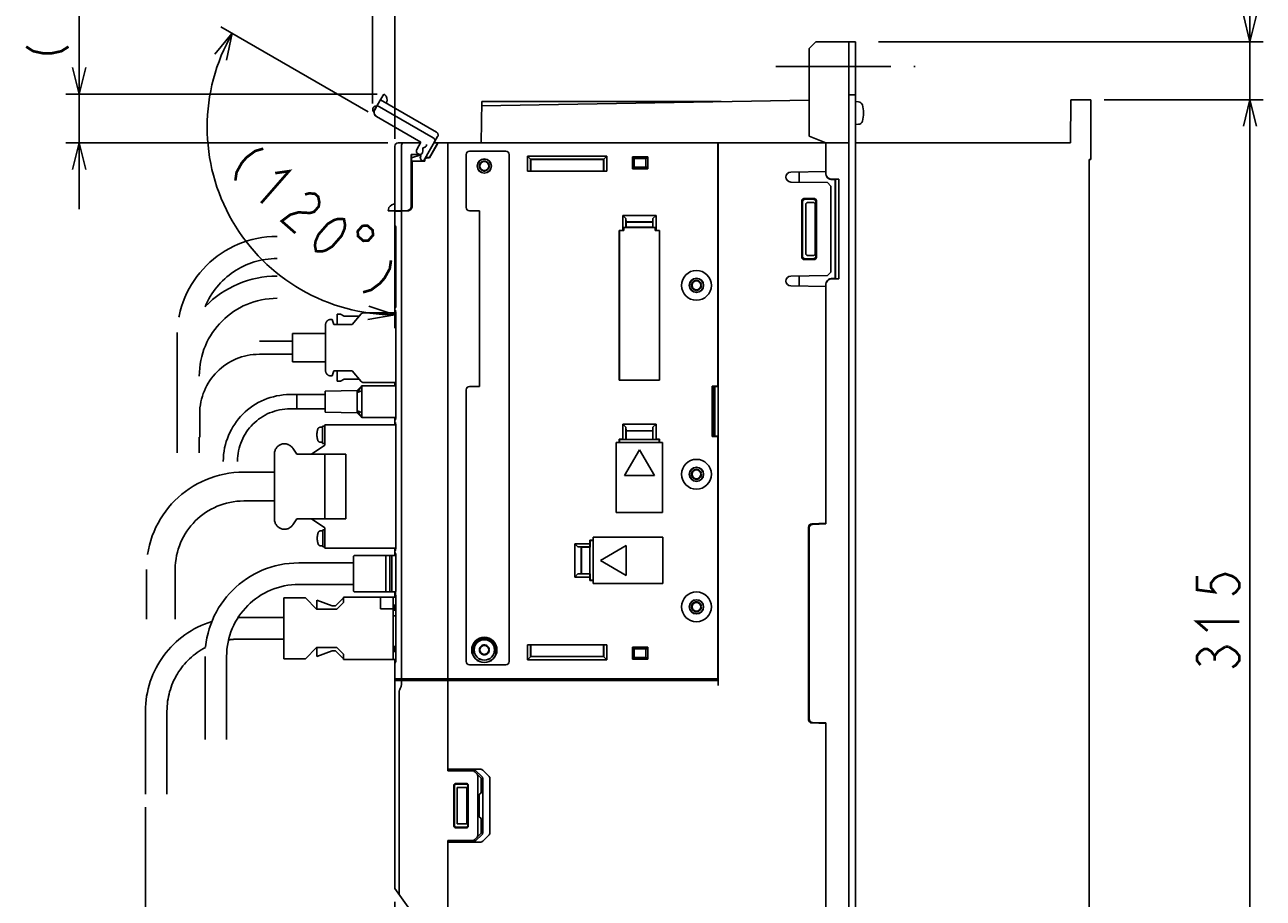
# Model space of a CAD drawing. Extents: x 123 to 1619, y 128 to 1105.
# Tile 29 of 32: x 1151 to 1525, y 594 to 858. Entities that reach past the tile are written whole.
import ezdxf

# ---------------------------------------------------------------- set-up
doc = ezdxf.new("R2010")
doc.units = 0
doc.header["$LTSCALE"] = 92.4
for name, pattern in [('CENTER', [0.6, 0.375, -0.075, 0.075, -0.075]), ('HIDDEN', [0.2, 0.1, -0.1]), ('PHANTOM', [0.8, 0.45, -0.05, 0.1, -0.05, 0.1, -0.05])]:
    doc.linetypes.add(name, pattern=pattern)
doc.layers.get('0').update_dxf_attribs({"linetype": 'CONTINUOUS'})
for name, color, linetype in [('ALL_AXIS', 7, 'CONTINUOUS'), ('ALL_DIM', 7, 'CONTINUOUS'), ('ALL_FEATURES', 7, 'CONTINUOUS'), ('DEFAULT_2', 8, 'HIDDEN'), ('OBSTRUCTIVE_DTM', 7, 'CONTINUOUS')]:
    doc.layers.add(name, color=color, linetype=linetype)
doc.dimstyles.get("Standard").update_dxf_attribs({"dimtxt": 2.5, "dimasz": 2.5, "dimexe": 1.25, "dimexo": 0.625, "dimtad": 1, "dimcen": 2.5, "dimazin": 3, "dimtfac": 1, "dimtmove": 0, "dimatfit": 3})

# ---------------------------------------------------------------- blocks, each defined once
blk = doc.blocks.new('_OPEN')
at = {"color": 0, "linetype": 'BYBLOCK'}
for p, q in [((0, 0), (-1, 0.25)), ((-1, -0.25), (0, 0)), ((-1, 0), (0, 0))]:
    blk.add_line(p, q, dxfattribs=at)
blk = doc.blocks.new('*D2')
at = {"layer": 'ALL_DIM', "color": 2, "linetype": 'CONTINUOUS'}
for p, q in [((1256.31, 833.9), (1256.31, 876.5)), ((1263, 823.25), (1263, 876.5)), ((1256.31, 872.5), (1236.31, 872.5)), ((1236.31, 872.5), (1259.66, 872.5)), ((1304.01, 872.5), (1259.66, 872.5)), ((1263, 872.5), (1304.01, 872.5))]:
    blk.add_line(p, q, dxfattribs=at)
at = {"layer": 'ALL_DIM', "color": 2, "linetype": 'CONTINUOUS', "xscale": 8, "yscale": 8, "zscale": 8}
blk.add_blockref('_OPEN', (1256.31, 872.5), dxfattribs=at)
at = {"layer": 'ALL_DIM', "color": 2, "linetype": 'CONTINUOUS', "xscale": 8, "yscale": 8, "zscale": 8, "rotation": 180}
blk.add_blockref('_OPEN', (1263, 872.5), dxfattribs=at)
blk = doc.blocks.new('*D3')
at = {"layer": 'ALL_DIM', "color": 2, "linetype": 'CONTINUOUS'}
for p, q in [((1254.97, 831.39), (1210.5, 857.06)), ((1263, 794.42), (1263, 766.13))]:
    blk.add_line(p, q, dxfattribs=at)
for points in [[(1212.26, 846.99), (1213.97, 855.06), (1208.67, 848.75)], [(1254.88, 768.7), (1263, 770.13), (1255.16, 772.69)]]:
    blk.add_lwpolyline(points, dxfattribs=at)
for start, end in [(150, 210), (210, 270)]:
    blk.add_arc((1263, 826.75), 56.62, start, end, dxfattribs=at)
blk = doc.blocks.new('*D4')
at = {"layer": 'ALL_DIM', "color": 2, "linetype": 'CONTINUOUS'}
for p, q in [((1167.75, 836.73), (1167.75, 888.88)), ((1167.75, 888.88), (1167.75, 829.36)), ((1257.67, 836.73), (1163.75, 836.73)), ((1167.75, 802), (1167.75, 829.36)), ((1260.93, 822), (1163.75, 822)), ((1167.75, 822), (1167.75, 802))]:
    blk.add_line(p, q, dxfattribs=at)
at = {"layer": 'ALL_DIM', "color": 2, "linetype": 'CONTINUOUS', "xscale": 8, "yscale": 8, "zscale": 8}
for p, rotation in [((1167.75, 836.73), 270), ((1167.75, 822), 90)]:
    blk.add_blockref('_OPEN', p, dxfattribs=dict(at, rotation=rotation))
blk = doc.blocks.new('*D5')
at = {"layer": 'ALL_DIM', "color": 2, "linetype": 'CONTINUOUS'}
for p, q in [((1187.75, 621.5), (1187.75, 454.5)), ((1263, 593), (1263, 454.5)), ((1187.75, 458.5), (1225.375, 458.5)), ((1263, 458.5), (1225.375, 458.5))]:
    blk.add_line(p, q, dxfattribs=at)
at = {"layer": 'ALL_DIM', "color": 2, "linetype": 'CONTINUOUS', "xscale": 8, "yscale": 8, "zscale": 8, "rotation": 180}
blk.add_blockref('_OPEN', (1187.75, 458.5), dxfattribs=at)
at = {"layer": 'ALL_DIM', "color": 2, "linetype": 'CONTINUOUS', "xscale": 8, "yscale": 8, "zscale": 8}
blk.add_blockref('_OPEN', (1263, 458.5), dxfattribs=at)
blk = doc.blocks.new('*D21')
at = {"layer": 'ALL_DIM', "color": 2, "linetype": 'CONTINUOUS'}
for p, q in [((1477, 835), (1525, 835)), ((1521, 835), (1521, 677.5)), ((1521, 520), (1521, 677.5)), ((1477, 520), (1525, 520))]:
    blk.add_line(p, q, dxfattribs=at)
at = {"layer": 'ALL_DIM', "color": 2, "linetype": 'CONTINUOUS', "xscale": 8, "yscale": 8, "zscale": 8}
for p, rotation in [((1521, 835), 90), ((1521, 520), 270)]:
    blk.add_blockref('_OPEN', p, dxfattribs=dict(at, rotation=rotation))
blk = doc.blocks.new('*D22')
at = {"layer": 'ALL_DIM', "color": 2, "linetype": 'CONTINUOUS'}
for p, q in [((1521, 852.5), (1521, 904.74)), ((1521, 904.74), (1521, 843.75)), ((1408.88, 852.5), (1525, 852.5)), ((1521, 815), (1521, 843.75)), ((1477, 835), (1525, 835)), ((1521, 835), (1521, 815))]:
    blk.add_line(p, q, dxfattribs=at)
at = {"layer": 'ALL_DIM', "color": 2, "linetype": 'CONTINUOUS', "xscale": 8, "yscale": 8, "zscale": 8}
for p, rotation in [((1521, 852.5), 270), ((1521, 835), 90)]:
    blk.add_blockref('_OPEN', p, dxfattribs=dict(at, rotation=rotation))

msp = doc.modelspace()

# ---------------------------------------------------------------- linework, layer by layer
at = {"layer": 'ALL_AXIS', "color": 7, "linetype": 'CENTER'}
msp.add_line((1378, 845), (1420, 845), dxfattribs=at)
at = {"layer": 'ALL_AXIS', "color": 7, "linetype": 'CONTINUOUS'}
for p, q in [((1402.919, 834.402), (1402, 834.483)), ((1402.919, 827.598), (1402, 827.517)), ((1279, 660), (1279, 821)), ((1393, 813.367), (1382.474, 813.183)), ((1265, 660.3), (1265, 801.388)), ((1393, 778.633), (1382.474, 778.817)), ((1260.3, 697.5), (1260.3, 686.5)), ((1260.3, 697.5), (1261.5, 697.5)), ((1262.1, 697.5), (1263.3, 697.5)), ((1263.3, 697.5), (1263.3, 686.817)), ((1286.5, 669), (1286.5, 667.682)), ((1293.5, 667.682), (1293.5, 669)), ((1263, 660.3), (1263, 664.918)), ((1263, 660.3), (1279, 660.3)), ((1263.3, 660), (1263.3, 660.3)), ((1263.3, 660), (1279, 660)), ((1274.7, 660), (1274.7, 659.733))]:
    msp.add_line(p, q, dxfattribs=at)
at = {"layer": 'ALL_AXIS', "color": 8, "linetype": 'PHANTOM'}
for p, q in [((1251.6, 747.3), (1242, 747.1)), ((1253, 748.65), (1251.6, 746.678)), ((1251.6, 747.3), (1251.6, 740.5)), ((1233.4, 741.75), (1233.4, 746.05)), ((1242, 746.05), (1233.4, 746.05)), ((1242, 740.7), (1242, 747.1)), ((1253, 747.15), (1251.6, 746.678)), ((1242, 741.75), (1233.4, 741.75)), ((1251.6, 740.5), (1242, 740.7)), ((1253, 739.15), (1251.6, 741.122)), ((1253, 740.65), (1251.6, 741.122)), ((1241.201, 736.18), (1240.508, 736.18)), ((1241.201, 731.33), (1241.201, 736.53)), ((1241.895, 736.53), (1241.201, 736.53)), ((1241.895, 730.75), (1241.895, 736.9)), ((1241.895, 736.9), (1263.254, 736.9)), ((1232.195, 729.859), (1233.395, 728.05)), ((1237.895, 728.05), (1241.895, 730.75)), ((1241.201, 731.68), (1240.508, 731.68)), ((1241.895, 731.33), (1241.201, 731.33)), ((1226.695, 708.4), (1226.695, 728.2)), ((1233.395, 708.55), (1232.195, 706.741)), ((1241.895, 705.85), (1237.895, 708.55)), ((1241.295, 704.92), (1240.601, 704.92)), ((1241.295, 700.07), (1241.295, 705.27)), ((1241.895, 705.27), (1241.295, 705.27)), ((1241.895, 699.7), (1241.895, 705.85)), ((1241.295, 700.42), (1240.601, 700.42)), ((1241.895, 700.07), (1241.295, 700.07)), ((1263.254, 699.7), (1241.895, 699.7))]:
    msp.add_line(p, q, dxfattribs=at)
at = {"layer": 'ALL_AXIS', "color": 7, "linetype": 'CONTINUOUS'}
for centre, radius in [((1354, 779), 4.5), ((1354, 722), 4.5), ((1354, 682), 4.5), ((1290, 669), 3.075)]:
    msp.add_circle(centre, radius, dxfattribs=at)
at = {"layer": 'ALL_AXIS', "color": 3, "linetype": 'CONTINUOUS'}
msp.add_circle((1290, 669), 3.1, dxfattribs=at)
at = {"layer": 'ALL_AXIS', "color": 7, "linetype": 'CONTINUOUS'}
for centre, radius, start, end in [((1402.806, 833.107), 1.3, 15.88085, 85), ((1395.4, 831), 9, 344.11915, 15.88085), ((1402.806, 828.893), 1.3, 275, 344.11915), ((1382.5, 811.684), 1.5, 91, 269), ((1382.5, 780.316), 1.5, 91, 269), ((1290, 669), 3.5, 0, 180)]:
    msp.add_arc(centre, radius, start, end, dxfattribs=at)
at = {"layer": 'ALL_AXIS', "color": 8, "linetype": 'PHANTOM'}
for centre, radius, start, end in [((1240.508, 735.38), 0.8, 90, 163.80865), ((1245.501, 733.93), 6, 163.80865, 196.19135), ((1229.695, 728.2), 3, 33.56834, 180), ((1240.508, 732.48), 0.8, 196.19135, 270), ((1229.695, 708.4), 3, 180, 326.43166), ((1245.595, 702.67), 6, 163.80865, 196.19135), ((1240.601, 704.12), 0.8, 90, 163.80865), ((1240.601, 701.22), 0.8, 196.19135, 270)]:
    msp.add_arc(centre, radius, start, end, dxfattribs=at)
at = {"layer": 'ALL_DIM', "color": 2, "linetype": 'CONTINUOUS', "const_width": 0.8}
for points in [[(1151.75, 851.042), (1153.883, 849.666), (1157.083, 848.978), (1159.217, 848.978), (1162.417, 849.666), (1164.55, 851.042)], [(1223.313, 820.251), (1220.873, 819.551), (1218.248, 817.595), (1216.844, 815.989), (1215.255, 813.127), (1214.887, 810.616)], [(1226.903, 812.86), (1231.082, 813.458), (1222.655, 803.822)], [(1235.892, 806.417), (1237.112, 806.767), (1238.85, 806.664), (1239.886, 805.758), (1240.219, 804.049), (1240.035, 802.794), (1238.631, 801.188), (1237.411, 800.838), (1235.673, 800.94), (1233.935, 801.043), (1231.495, 800.343), (1228.87, 798.387), (1233.013, 794.764)], [(1239.228, 789.329), (1238.895, 791.038), (1239.079, 792.294), (1239.965, 794.353), (1242.774, 797.564), (1244.696, 798.717), (1245.916, 799.067), (1247.654, 798.965), (1247.988, 797.256), (1247.804, 796), (1246.917, 793.941), (1244.108, 790.729), (1242.186, 789.576), (1240.966, 789.226), (1239.228, 789.329)], [(1253.202, 796.947), (1251.797, 795.341), (1251.898, 793.836), (1253.504, 792.432), (1255.009, 792.533), (1256.414, 794.139), (1256.313, 795.644), (1254.707, 797.048), (1253.202, 796.947)], [(1261.846, 786.554), (1261.478, 784.042), (1259.889, 781.18), (1258.485, 779.574), (1255.86, 777.618), (1253.42, 776.918)], [(1505, 691.26), (1505, 687.132), (1510.333, 686.444), (1509.267, 687.82), (1509.267, 689.196), (1510.333, 690.572), (1511.4, 691.26), (1513.533, 691.948), (1515.667, 691.26), (1516.733, 690.572), (1517.8, 689.196), (1517.8, 687.82), (1516.733, 686.444), (1515.667, 685.756)], [(1508.2, 674.748), (1505, 677.5), (1517.8, 677.5)], [(1506.067, 664.428), (1505, 665.804), (1505, 667.18), (1506.067, 668.556), (1507.133, 669.244), (1508.2, 669.244), (1509.267, 668.556), (1510.333, 667.18), (1511.4, 668.556), (1513.533, 669.932)], [(1513.533, 669.932), (1514.6, 669.932)], [(1514.6, 669.932), (1516.733, 668.556), (1517.8, 667.18), (1517.8, 665.804), (1516.733, 664.428), (1515.667, 663.74)], [(1510.333, 665.804), (1510.333, 667.18)]]:
    msp.add_lwpolyline(points, dxfattribs=at)
at = {"layer": 'ALL_FEATURES', "color": 3, "linetype": 'CONTINUOUS'}
for p, q in [((1390, 852.5), (1388, 850.5)), ((1390, 852.5), (1400, 852.5)), ((1388, 850.5), (1388, 824)), ((1388, 824), (1393, 822)), ((1393, 822), (1399.221, 822))]:
    msp.add_line(p, q, dxfattribs=at)
at = {"layer": 'ALL_FEATURES', "color": 7, "linetype": 'CONTINUOUS'}
for p, q in [((1400, 502.5), (1400, 852.5)), ((1402, 852.5), (1400, 852.5)), ((1402, 502.5), (1402, 852.5)), ((1289, 822), (1289.217, 834.45)), ((1289.195, 833.188), (1388, 834.913)), ((1289.217, 834.45), (1361.5, 834.45)), ((1402, 836.5), (1400, 836.5)), ((1466.887, 822), (1467, 835)), ((1473, 835), (1467, 835)), ((1473, 835), (1473, 817)), ((1263, 797.25), (1263, 821)), ((1264, 822), (1270.697, 822)), ((1265, 801.5), (1265, 821)), ((1270.534, 818.532), (1267.969, 818.442)), ((1267.969, 803.032), (1267.969, 818.442)), ((1267.969, 818.442), (1268, 818.412)), ((1270.248, 818.491), (1268, 818.412)), ((1268, 803.001), (1268, 818.412)), ((1268, 817.476), (1270.525, 818.331)), ((1268, 817.439), (1270.565, 818.308)), ((1270.147, 818.487), (1270.346, 818.429)), ((1271.469, 820.531), (1271.469, 819.5)), ((1271.6, 820.531), (1271.469, 820.531)), ((1273.431, 817.55), (1276, 822)), ((1275.503, 821), (1273.471, 817.48)), ((1274.83, 822), (1393, 822)), ((1279, 632.5), (1279, 822)), ((1284.5, 818.5), (1284.5, 802.5)), ((1296.5, 819.5), (1285.5, 819.5)), ((1297.5, 665.5), (1297.5, 818.5)), ((1360.496, 821.87), (1360.591, 821.678)), ((1360.497, 821.707), (1360.5, 821.259)), ((1360.5, 748.57), (1360.5, 821.259)), ((1360.599, 821.107), (1360.597, 821.454)), ((1360.6, 820.678), (1360.599, 821.107)), ((1360.6, 658.3), (1360.6, 820.678)), ((1393, 813.001), (1393, 822)), ((1400, 822), (1399.221, 822)), ((1402, 822), (1466.887, 822)), ((1268, 816.5), (1271.496, 816.5)), ((1268, 816.465), (1268.2, 816.465)), ((1268.2, 816.465), (1268.2, 802.949)), ((1268.2, 816.465), (1268.235, 816.43)), ((1268.235, 802.95), (1268.235, 816.43)), ((1268.235, 816.43), (1272.02, 816.43)), ((1271.655, 816.5), (1271.95, 816.5)), ((1271.95, 816.5), (1271.95, 816.8)), ((1271.95, 816.5), (1272.02, 816.43)), ((1272.02, 816.8), (1272.02, 816.43)), ((1273.431, 817.55), (1272.7, 817.55)), ((1273.471, 817.48), (1272.7, 817.48)), ((1273.431, 817.55), (1273.471, 817.48)), ((1303, 813.43), (1303, 818)), ((1303, 818), (1304, 817)), ((1303, 818), (1327, 818)), ((1303.964, 813.464), (1303.964, 817.036)), ((1303.964, 817.036), (1326.036, 817.036)), ((1304, 817), (1304, 813.5)), ((1326, 817), (1304, 817)), ((1326, 817), (1327, 818)), ((1326, 813.5), (1326, 817)), ((1326.036, 817.036), (1326.036, 813.464)), ((1327, 818), (1327, 813.43)), ((1334.7, 814.2), (1334.7, 817.8)), ((1334.819, 817.354), (1334.7, 817.8)), ((1334.7, 817.8), (1339.3, 817.8)), ((1334.7, 814.2), (1334.819, 814.646)), ((1334.819, 817.354), (1339.181, 817.354)), ((1334.819, 817.354), (1335.236, 817.3)), ((1334.819, 814.646), (1335.236, 814.7)), ((1339.181, 814.646), (1334.819, 814.646)), ((1335.236, 817.3), (1335.236, 814.7)), ((1338.764, 817.3), (1335.236, 817.3)), ((1335.236, 814.7), (1338.764, 814.7)), ((1339.181, 817.354), (1338.764, 817.3)), ((1338.764, 814.7), (1338.764, 817.3)), ((1339.181, 814.646), (1338.764, 814.7)), ((1339.3, 817.8), (1339.181, 817.354)), ((1339.181, 814.646), (1339.3, 814.2)), ((1339.3, 817.8), (1339.3, 814.2)), ((1360.561, 814.738), (1360.5, 814.861)), ((1360.561, 814.738), (1360.5, 814.738)), ((1360.561, 752.587), (1360.561, 814.738)), ((1473, 817), (1472.5, 816.983)), ((1472.5, 816.983), (1472.5, 538.013)), ((1303.964, 813.464), (1303, 813.43)), ((1327, 813.43), (1303, 813.43)), ((1303.964, 813.464), (1304, 813.5)), ((1304, 813.5), (1326, 813.5)), ((1326.036, 813.464), (1326, 813.5)), ((1327, 813.43), (1326.036, 813.464)), ((1339.3, 814.2), (1334.7, 814.2)), ((1385, 810.14), (1385, 813.227)), ((1395, 811), (1397, 811)), ((1395.897, 810.897), (1395, 810.896)), ((1395.965, 810.965), (1395.897, 810.897)), ((1395.897, 781.103), (1395.897, 810.897)), ((1395.965, 810.965), (1397, 811)), ((1395.965, 810.965), (1395.965, 781.035)), ((1397, 811), (1397, 781)), ((1393.5, 809.991), (1382.474, 810.184)), ((1394.5, 808.974), (1393.5, 809.991)), ((1394.5, 783.026), (1394.5, 808.974)), ((1385.764, 804.438), (1385.764, 787.562)), ((1386, 804.202), (1386, 787.798)), ((1389.44, 805.236), (1386.561, 805.236)), ((1389.203, 805), (1386.797, 805)), ((1387.017, 788.489), (1387.017, 803.511)), ((1389.302, 804), (1387.651, 804)), ((1389.802, 788.5), (1389.802, 803.5)), ((1390, 787.796), (1390, 804.204)), ((1390.237, 787.56), (1390.237, 804.44)), ((1260.998, 801.5), (1266.501, 801.5)), ((1263, 801.318), (1266.786, 801.451)), ((1265.3, 801.5), (1265.3, 801.399)), ((1265.685, 801.5), (1265.685, 801.534)), ((1265.685, 801.534), (1266.468, 801.533)), ((1266.964, 801.573), (1266.501, 801.5)), ((1267.382, 801.786), (1266.964, 801.573)), ((1267, 801.479), (1267, 801.592)), ((1285.5, 801.5), (1288.5, 801.5)), ((1288.5, 801.5), (1288.5, 748.5)), ((1331.8, 800.1), (1331.8, 795.57)), ((1331.8, 800.1), (1332.728, 799.172)), ((1331.8, 800.1), (1341.8, 800.1)), ((1340.872, 799.172), (1341.8, 800.1)), ((1341.8, 795.57), (1341.8, 800.1)), ((1263, 771.954), (1263, 797.246)), ((1263.145, 796.989), (1263.068, 797.056)), ((1263.185, 796.973), (1263.145, 796.989)), ((1263.181, 796.981), (1263.179, 796.983)), ((1263.225, 796.89), (1263.26, 796.77)), ((1263.298, 796.422), (1263.298, 796.402)), ((1263.298, 772.798), (1263.298, 796.402)), ((1332.728, 796.463), (1332.1, 796.441)), ((1332.1, 795.559), (1332.1, 796.441)), ((1332.1, 796.441), (1341.5, 796.441)), ((1332.764, 798.136), (1332.728, 799.172)), ((1332.728, 799.172), (1332.728, 796.463)), ((1332.728, 796.463), (1332.8, 796.536)), ((1332.764, 798.136), (1332.8, 798.1)), ((1332.764, 798.136), (1340.836, 798.136)), ((1332.8, 798.1), (1332.8, 796.536)), ((1340.8, 798.1), (1332.8, 798.1)), ((1332.8, 796.536), (1340.8, 796.536)), ((1340.836, 798.136), (1340.8, 798.1)), ((1340.8, 796.536), (1340.8, 798.1)), ((1340.872, 796.463), (1340.8, 796.536)), ((1340.872, 799.172), (1340.836, 798.136)), ((1340.872, 796.463), (1340.872, 799.172)), ((1340.872, 796.463), (1341.5, 796.441)), ((1341.5, 795.559), (1341.5, 796.441)), ((1330.73, 795.57), (1330.73, 750.43)), ((1330.73, 795.57), (1330.741, 795.559)), ((1331.8, 795.57), (1330.73, 795.57)), ((1330.741, 750.441), (1330.741, 795.559)), ((1330.741, 795.559), (1332.1, 795.559)), ((1332.1, 795.559), (1331.8, 795.57)), ((1341.8, 795.57), (1341.5, 795.559)), ((1341.5, 795.559), (1342.859, 795.559)), ((1342.87, 795.57), (1341.8, 795.57)), ((1342.87, 795.57), (1342.859, 795.559)), ((1342.859, 795.559), (1342.859, 750.441)), ((1342.87, 750.43), (1342.87, 795.57)), ((1386.561, 786.764), (1389.44, 786.764)), ((1386.797, 787), (1389.203, 787)), ((1389.302, 788), (1387.651, 788)), ((1393.5, 782.009), (1382.474, 781.816)), ((1385, 778.773), (1385, 781.86)), ((1393.5, 782.009), (1394.5, 783.026)), ((1395, 781.104), (1395.897, 781.103)), ((1397, 781), (1395, 781)), ((1395.965, 781.035), (1395.897, 781.103)), ((1397, 781), (1395.965, 781.035)), ((1393, 707), (1393, 778.999)), ((1263, 770.7), (1263, 771.95)), ((1263.022, 771.651), (1263, 771.761)), ((1263.084, 771.56), (1263.022, 771.651)), ((1263.146, 772.212), (1263.068, 772.144)), ((1263.168, 771.504), (1263.084, 771.56)), ((1263.186, 772.227), (1263.146, 772.212)), ((1263.192, 772.237), (1263.184, 772.224)), ((1263.246, 771.145), (1263.254, 770.979)), ((1263.254, 738.921), (1263.254, 770.979)), ((1263.298, 772.798), (1263.297, 772.763)), ((1360.5, 752.587), (1360.561, 752.587)), ((1360.583, 752.5), (1360.5, 752.5)), ((1360.561, 752.587), (1360.583, 752.5)), ((1360.583, 751), (1360.583, 752.5)), ((1263, 749.7), (1263, 748.65)), ((1284.5, 747.5), (1284.5, 665.5)), ((1288.5, 748.5), (1285.5, 748.5)), ((1330.73, 750.43), (1330.741, 750.441)), ((1330.73, 750.43), (1342.87, 750.43)), ((1342.859, 750.441), (1330.741, 750.441)), ((1342.87, 750.43), (1342.859, 750.441)), ((1358.704, 748.57), (1358.704, 733.43)), ((1358.8, 748.378), (1358.704, 748.57)), ((1358.704, 748.57), (1360.5, 748.57)), ((1358.739, 748.5), (1360.483, 748.5)), ((1358.8, 733.622), (1358.8, 748.378)), ((1358.8, 748.378), (1359, 748.378)), ((1359, 733.5), (1359, 748.5)), ((1359.052, 748.5), (1359.052, 733.5)), ((1359.57, 748.5), (1359.57, 733.5)), ((1360.5, 748.57), (1360.483, 748.5)), ((1360.5, 751), (1360.583, 751)), ((1360.572, 750.955), (1360.5, 750.955)), ((1360.572, 750.955), (1360.583, 751)), ((1360.572, 731.045), (1360.572, 750.955)), ((1263, 736.9), (1263, 739.15)), ((1263.022, 738.249), (1263, 738.139)), ((1263.022, 737.751), (1263, 737.861)), ((1263.084, 738.34), (1263.022, 738.249)), ((1263.084, 737.66), (1263.022, 737.751)), ((1263.168, 738.396), (1263.084, 738.34)), ((1263.168, 737.604), (1263.084, 737.66)), ((1263.254, 738.921), (1263.246, 738.756)), ((1263.246, 737.246), (1263.254, 737.079)), ((1263.254, 699.521), (1263.254, 737.079)), ((1331.8, 737.1), (1331.8, 732.57)), ((1331.8, 737.1), (1332.728, 736.172)), ((1331.8, 737.1), (1341.8, 737.1)), ((1332.764, 735.136), (1332.728, 736.172)), ((1332.728, 736.172), (1332.728, 732.537)), ((1340.872, 736.172), (1340.836, 735.136)), ((1340.872, 736.172), (1341.8, 737.1)), ((1340.872, 732.537), (1340.872, 736.172)), ((1341.8, 732.57), (1341.8, 737.1)), ((1330.73, 732.57), (1330.73, 731.6)), ((1330.73, 732.57), (1330.8, 732.5)), ((1331.8, 732.57), (1330.73, 732.57)), ((1330.8, 732.5), (1330.8, 731.6)), ((1332.765, 732.5), (1330.8, 732.5)), ((1332.728, 732.537), (1331.8, 732.57)), ((1332.728, 732.537), (1332.765, 732.5)), ((1332.764, 735.136), (1332.8, 735.1)), ((1332.764, 735.136), (1340.836, 735.136)), ((1332.765, 732.5), (1332.8, 732.535)), ((1332.8, 735.1), (1332.8, 732.535)), ((1340.8, 735.1), (1332.8, 735.1)), ((1332.8, 732.535), (1340.8, 732.535)), ((1340.836, 735.136), (1340.8, 735.1)), ((1340.8, 732.535), (1340.8, 735.1)), ((1340.835, 732.5), (1340.8, 732.535)), ((1340.872, 732.537), (1340.835, 732.5)), ((1342.8, 732.5), (1340.835, 732.5)), ((1341.8, 732.57), (1340.872, 732.537)), ((1342.87, 732.57), (1341.8, 732.57)), ((1342.87, 732.57), (1342.8, 732.5)), ((1342.8, 731.6), (1342.8, 732.5)), ((1342.87, 731.6), (1342.87, 732.57)), ((1358.704, 733.43), (1358.8, 733.622)), ((1360.5, 733.43), (1358.704, 733.43)), ((1358.739, 733.5), (1360.483, 733.5)), ((1359, 733.622), (1358.8, 733.622)), ((1360.5, 733.43), (1360.483, 733.5)), ((1360.5, 660.3), (1360.5, 733.43)), ((1329.8, 731.6), (1329.8, 710.5)), ((1343.8, 731.6), (1329.8, 731.6)), ((1336.8, 729.394), (1332.3, 721.6)), ((1341.3, 721.6), (1336.8, 729.394)), ((1343.8, 710.5), (1343.8, 731.6)), ((1360.572, 731.045), (1360.5, 731.045)), ((1360.583, 731), (1360.5, 731)), ((1360.5, 729.5), (1360.583, 729.5)), ((1360.561, 729.413), (1360.5, 729.413)), ((1360.583, 729.5), (1360.561, 729.413)), ((1360.561, 661.229), (1360.561, 729.413)), ((1360.572, 731.045), (1360.583, 731)), ((1360.583, 729.5), (1360.583, 731)), ((1332.3, 721.6), (1341.3, 721.6)), ((1329.8, 710.5), (1343.8, 710.5)), ((1393, 707.2), (1388.765, 707.052)), ((1393, 707), (1388.965, 706.859)), ((1322.8, 703), (1322.8, 689)), ((1343.9, 703), (1322.8, 703)), ((1343.9, 689), (1343.9, 703)), ((1387.8, 706.053), (1387.8, 647.947)), ((1388, 705.86), (1388, 648.14)), ((1263, 698.466), (1263, 699.7)), ((1263.022, 698.849), (1263, 698.739)), ((1263.084, 698.94), (1263.022, 698.849)), ((1263.168, 698.996), (1263.084, 698.94)), ((1263.254, 699.521), (1263.246, 699.356)), ((1317.3, 691), (1317.3, 701)), ((1318.228, 700.072), (1317.3, 701)), ((1321.83, 701), (1317.3, 701)), ((1321.863, 700.072), (1318.228, 700.072)), ((1318.228, 700.072), (1319.264, 700.036)), ((1319.264, 691.964), (1319.264, 700.036)), ((1319.264, 700.036), (1319.3, 700)), ((1319.3, 700), (1319.3, 692)), ((1321.865, 700), (1319.3, 700)), ((1321.83, 702.07), (1321.83, 701)), ((1321.83, 702.07), (1321.9, 702)), ((1322.8, 702.07), (1321.83, 702.07)), ((1321.83, 701), (1321.863, 700.072)), ((1321.863, 700.072), (1321.9, 700.035)), ((1321.9, 700.035), (1321.865, 700)), ((1321.865, 700), (1321.865, 692)), ((1321.9, 702), (1321.9, 700.035)), ((1322.8, 702), (1321.9, 702)), ((1332.8, 700.5), (1325.006, 696)), ((1332.8, 691.5), (1332.8, 700.5)), ((1261.5, 697.5), (1260.3, 697.5)), ((1261.5, 697.5), (1261.5, 686.5)), ((1262.1, 697.5), (1262.1, 686.5)), ((1263.3, 697.5), (1262.1, 697.5)), ((1263, 697.5), (1263, 698.463)), ((1263.301, 697.827), (1263.312, 697.628)), ((1263.312, 697.628), (1263.312, 687.015)), ((1325.006, 696), (1332.8, 691.5)), ((1317.3, 691), (1318.228, 691.928)), ((1319.264, 691.964), (1318.228, 691.928)), ((1318.228, 691.928), (1321.863, 691.928)), ((1319.264, 691.964), (1319.3, 692)), ((1319.3, 692), (1321.865, 692)), ((1321.863, 691.928), (1321.83, 691)), ((1321.863, 691.928), (1321.9, 691.965)), ((1321.9, 691.965), (1321.865, 692)), ((1321.9, 691.965), (1321.9, 690)), ((1317.3, 691), (1321.83, 691)), ((1321.83, 691), (1321.83, 689.93)), ((1321.83, 689.93), (1321.9, 690)), ((1321.83, 689.93), (1322.8, 689.93)), ((1321.9, 690), (1322.8, 690)), ((1322.8, 689), (1343.9, 689)), ((1261.5, 686.5), (1260.3, 686.5)), ((1263.222, 686.5), (1262.1, 686.5)), ((1263, 684.9), (1263, 686.5)), ((1263.19, 686.376), (1263.206, 686.471)), ((1263.19, 685.794), (1263.19, 686.376)), ((1263.19, 685.794), (1263.213, 685.68)), ((1263.206, 686.471), (1263.222, 686.51)), ((1263.213, 685.68), (1263.222, 685.659)), ((1263.222, 686.511), (1263.222, 686.51)), ((1263.222, 685.659), (1263.222, 685.659)), ((1263.312, 687.015), (1263.311, 686.996)), ((1263.311, 685.174), (1263.312, 685.155)), ((1263.312, 685.155), (1263.312, 665.735)), ((1263, 682.5), (1263, 681)), ((1263, 670), (1263, 668.5)), ((1303, 666), (1303, 670.57)), ((1303, 670.57), (1327, 670.57)), ((1303, 670.57), (1303.964, 670.536)), ((1303.964, 666.964), (1303.964, 670.536)), ((1303.964, 670.536), (1304, 670.5)), ((1304, 670.5), (1304, 667)), ((1326, 670.5), (1304, 670.5)), ((1326.036, 670.536), (1326, 670.5)), ((1326, 667), (1326, 670.5)), ((1326.036, 670.536), (1327, 670.57)), ((1326.036, 670.536), (1326.036, 666.964)), ((1327, 670.57), (1327, 666)), ((1334.7, 669.8), (1339.3, 669.8)), ((1334.7, 666.2), (1334.7, 669.8)), ((1334.819, 669.354), (1334.7, 669.8)), ((1334.819, 669.354), (1339.181, 669.354)), ((1334.819, 669.354), (1335.236, 669.3)), ((1338.764, 669.3), (1335.236, 669.3)), ((1335.236, 669.3), (1335.236, 666.7)), ((1339.181, 669.354), (1338.764, 669.3)), ((1338.764, 666.7), (1338.764, 669.3)), ((1339.3, 669.8), (1339.181, 669.354)), ((1339.3, 669.8), (1339.3, 666.2)), ((1263, 666.1), (1263, 664.919)), ((1263.312, 665.735), (1263.302, 665.549)), ((1303, 666), (1304, 667)), ((1327, 666), (1303, 666)), ((1326.036, 666.964), (1303.964, 666.964)), ((1304, 667), (1326, 667)), ((1326, 667), (1327, 666)), ((1334.7, 666.2), (1334.819, 666.646)), ((1339.3, 666.2), (1334.7, 666.2)), ((1334.819, 666.646), (1335.236, 666.7)), ((1339.181, 666.646), (1334.819, 666.646)), ((1335.236, 666.7), (1338.764, 666.7)), ((1339.181, 666.646), (1338.764, 666.7)), ((1339.181, 666.646), (1339.3, 666.2)), ((1285.5, 664.5), (1296.5, 664.5)), ((1263, 597), (1263, 660.3)), ((1263, 659.73), (1267, 659.8)), ((1265, 658.741), (1265, 659.765)), ((1266, 659.783), (1266, 660)), ((1266.25, 659.807), (1266, 659.809)), ((1266.25, 659.787), (1266.25, 660)), ((1267, 659.8), (1267, 660)), ((1279, 659.695), (1267, 659.8)), ((1267.75, 659.793), (1267.75, 660)), ((1274, 660), (1274, 659.739)), ((1279, 660.3), (1360.5, 660.3)), ((1279, 660), (1360.497, 660)), ((1360.6, 659.8), (1279, 659.8)), ((1289, 659.837), (1288.837, 660)), ((1289, 660), (1289, 659.837)), ((1290, 659.837), (1289, 659.837)), ((1290, 659.837), (1290, 660)), ((1290.163, 660), (1290, 659.837)), ((1300, 659.837), (1299.837, 660)), ((1300, 660), (1300, 659.837)), ((1301, 659.837), (1300, 659.837)), ((1301, 659.837), (1301, 660)), ((1301.163, 660), (1301, 659.837)), ((1329.837, 660), (1330, 659.837)), ((1330, 660), (1330, 659.837)), ((1331, 659.837), (1330, 659.837)), ((1331, 659.837), (1331, 660)), ((1331.163, 660), (1331, 659.837)), ((1336, 659.921), (1336, 659.839)), ((1337.75, 659.93), (1336.364, 659.93)), ((1337.75, 659.941), (1337.691, 660)), ((1352.25, 659.941), (1337.75, 659.941)), ((1337.75, 659.83), (1337.75, 659.941)), ((1352.309, 660), (1352.25, 659.941)), ((1352.25, 659.825), (1352.25, 659.941)), ((1356.098, 659.936), (1352.25, 659.935)), ((1356.098, 659.936), (1356.034, 660)), ((1356.098, 659.936), (1356.098, 660)), ((1358.2, 660), (1358.2, 659.824)), ((1359.2, 660), (1359.2, 659.823)), ((1360.497, 660), (1360.497, 660.3)), ((1360.584, 661.229), (1360.5, 661.228)), ((1360.587, 661.083), (1360.588, 660.859)), ((1360.589, 659.823), (1360.588, 660.859)), ((1360.589, 659.823), (1360.6, 659.8)), ((1264.324, 595.138), (1264.324, 656.357)), ((1393, 646.8), (1388.765, 646.948)), ((1388.965, 647.141), (1393, 647)), ((1393, 575.001), (1393, 647)), ((1279, 633), (1288.732, 633)), ((1279, 632.9), (1279.7, 632.925)), ((1279, 632.5), (1286.796, 632.364)), ((1279.7, 632.488), (1279.7, 632.925)), ((1286.544, 632.925), (1279.7, 632.925)), ((1287.144, 632.214), (1289, 630.325)), ((1289.32, 630.701), (1287.345, 632.639)), ((1289.534, 632.714), (1291.508, 630.776)), ((1280.825, 628.176), (1280.825, 615.824)), ((1281, 628.001), (1281, 615.999)), ((1284.677, 628.675), (1281.323, 628.675)), ((1284.502, 628.5), (1281.498, 628.5)), ((1285, 615.997), (1285, 628.003)), ((1285.175, 615.822), (1285.175, 628.178)), ((1288, 630.986), (1288, 613.014)), ((1289, 630.325), (1289, 625.991)), ((1289.5, 613.695), (1289.5, 630.305)), ((1291.688, 613.62), (1291.688, 630.38)), ((1281.8, 616.5), (1281.8, 627.5)), ((1284.8, 627.5), (1281.8, 627.5)), ((1281.8, 627.5), (1283.855, 627.456)), ((1284.751, 627.451), (1284.8, 627.5)), ((1284.751, 616.549), (1284.751, 627.451)), ((1284.8, 616.5), (1284.8, 627.5)), ((1288.509, 625.491), (1288.421, 625.49)), ((1288.421, 618.51), (1288.421, 625.49)), ((1281.8, 616.5), (1283.855, 616.544)), ((1284.203, 616.549), (1284.751, 616.549)), ((1284.751, 616.549), (1284.8, 616.5)), ((1288.509, 618.509), (1288.421, 618.51)), ((1289, 618.009), (1289, 613.675)), ((1281.323, 615.325), (1284.677, 615.325)), ((1281.498, 615.5), (1284.502, 615.5)), ((1284.8, 616.5), (1281.8, 616.5)), ((1287.144, 611.786), (1289, 613.675)), ((1287.345, 611.361), (1289.32, 613.299)), ((1291.508, 613.224), (1289.534, 611.286)), ((1279, 611.5), (1286.796, 611.636)), ((1279, 587), (1279, 611.5)), ((1279.7, 611.075), (1279, 611.1)), ((1279, 611), (1288.732, 611)), ((1279.7, 611.075), (1279.7, 611.512)), ((1286.544, 611.075), (1279.7, 611.075)), ((1270, 587.157), (1263, 597))]:
    msp.add_line(p, q, dxfattribs=at)
at = {"layer": 'ALL_FEATURES', "color": 8, "linetype": 'PHANTOM'}
for p, q in [((1256.911, 831.963), (1259.663, 836.729)), ((1257.662, 833.263), (1274.549, 823.513)), ((1275.549, 825.245), (1258.662, 834.995)), ((1256.729, 831.261), (1256.562, 831.358)), ((1257.349, 832.653), (1256.957, 831.975)), ((1257.319, 832.67), (1257.349, 832.653)), ((1257.461, 829.915), (1270.808, 822.209)), ((1257.504, 829.926), (1270.85, 822.221)), ((1269.645, 819.955), (1270.85, 822.221)), ((1270.697, 822), (1270.808, 822.209)), ((1270.85, 822.221), (1270.808, 822.209)), ((1275.915, 823.879), (1271.617, 816.434)), ((1270.909, 818.145), (1270.016, 818.661)), ((1270.866, 818.134), (1270.248, 818.491)), ((1270.816, 818.047), (1270.866, 818.134)), ((1270.843, 818.032), (1270.909, 818.145)), ((1270.909, 818.145), (1270.866, 818.134)), ((1271.611, 816.434), (1271.182, 816.681)), ((1245.62, 767.2), (1245.62, 770.3)), ((1245.62, 770.3), (1246.62, 770.3)), ((1246.62, 770.3), (1247.72, 769.7)), ((1250.12, 767.2), (1252.881, 770.421)), ((1253.488, 770.7), (1263.254, 770.7)), ((1242.12, 753.2), (1242.12, 767.2)), ((1243.62, 768.7), (1244.12, 768.7)), ((1244.12, 768.7), (1244.62, 767.2)), ((1244.62, 767.2), (1250.12, 767.2)), ((1247.72, 769.7), (1252.263, 769.7)), ((1197.3, 763.645), (1197.3, 728.445)), ((1232.12, 755.9), (1232.12, 764.5)), ((1242.12, 764.5), (1232.12, 764.5)), ((1232.12, 762.2), (1222.12, 762.2)), ((1232.12, 758.2), (1222.12, 758.2)), ((1242.12, 755.9), (1232.12, 755.9)), ((1244.12, 751.7), (1243.62, 751.7)), ((1244.62, 753.2), (1244.12, 751.7)), ((1250.12, 753.2), (1244.62, 753.2)), ((1245.62, 750.1), (1245.62, 753.2)), ((1252.881, 749.979), (1250.12, 753.2)), ((1246.62, 750.1), (1245.62, 750.1)), ((1247.72, 750.7), (1246.62, 750.1)), ((1252.263, 750.7), (1247.72, 750.7)), ((1253, 748.65), (1251.6, 747.3)), ((1253, 739.15), (1253, 748.65)), ((1263.254, 748.65), (1253, 748.65)), ((1263.254, 749.7), (1253.488, 749.7)), ((1233.4, 746.05), (1231.4, 746.05)), ((1233.4, 741.75), (1233.4, 746.05)), ((1204.12, 740.2), (1204.12, 733.2)), ((1233.4, 741.75), (1231.4, 741.75)), ((1251.6, 740.5), (1253, 739.15)), ((1253, 739.15), (1263.254, 739.15)), ((1204, 733.2), (1204, 728.445)), ((1233.395, 728.05), (1248.195, 728.05)), ((1241.895, 728.05), (1241.895, 708.55)), ((1248.195, 728.05), (1248.195, 708.55)), ((1226.695, 722.65), (1217.395, 722.65)), ((1226.695, 713.95), (1217.395, 713.95)), ((1233.395, 708.55), (1248.195, 708.55)), ((1250.5, 695.25), (1234, 695.25)), ((1250.5, 687), (1250.5, 697)), ((1260.3, 697.5), (1251, 697.5)), ((1262.1, 697.5), (1261.5, 697.5)), ((1188.045, 693.3), (1188.045, 678.3)), ((1196.745, 693.3), (1196.745, 678.3)), ((1250.5, 688.75), (1234, 688.75)), ((1229.5, 684.7), (1229.5, 666.3)), ((1236, 684.7), (1229.5, 684.7)), ((1239.4, 681.3), (1236, 684.7)), ((1239.5, 684), (1239.5, 681.3)), ((1244.086, 682.3), (1239.5, 684)), ((1247.5, 684.714), (1245.086, 682.3)), ((1247.5, 684.9), (1247.5, 683.3)), ((1247.5, 684.9), (1263.312, 684.9)), ((1260.3, 686.5), (1251, 686.5)), ((1258.7, 684.9), (1258.7, 681.4)), ((1262.1, 686.5), (1261.5, 686.5)), ((1262.5, 666.1), (1262.5, 684.9)), ((1245.5, 681.3), (1239.4, 681.3)), ((1245.086, 682.3), (1244.086, 682.3)), ((1247.5, 683.3), (1245.5, 681.3)), ((1262.5, 681.4), (1258.7, 681.4)), ((1263.312, 682.5), (1262.5, 682.5)), ((1263.312, 681), (1262.5, 681)), ((1229.5, 678.75), (1216, 678.75)), ((1263.312, 679.3), (1262.5, 679.3)), ((1229.5, 672.25), (1216, 672.25)), ((1236, 666.3), (1239.4, 669.7)), ((1239.4, 669.7), (1245.5, 669.7)), ((1239.5, 669.7), (1239.5, 667)), ((1245.5, 669.7), (1247.5, 667.7)), ((1263.312, 670), (1262.5, 670)), ((1205.75, 667), (1205.75, 642)), ((1212.25, 667), (1212.25, 642)), ((1229.5, 666.3), (1236, 666.3)), ((1239.5, 667), (1244.086, 668.7)), ((1244.086, 668.7), (1245.086, 668.7)), ((1245.086, 668.7), (1247.5, 666.286)), ((1247.5, 667.7), (1247.5, 666.1)), ((1247.5, 666.1), (1263.312, 666.1)), ((1263.312, 668.5), (1262.5, 668.5)), ((1187.75, 650.5), (1187.75, 625.5)), ((1194.25, 650.5), (1194.25, 625.5))]:
    msp.add_line(p, q, dxfattribs=at)
for points in [[(1260.394, 833.995), (1260.555, 834.354), (1260.658, 834.921), (1260.595, 835.506), (1260.361, 836.046), (1259.99, 836.488), (1259.662, 836.727)], [(1257.461, 829.915), (1257.096, 830.21), (1256.84, 830.604), (1256.719, 831.057), (1256.743, 831.526), (1256.911, 831.963)], [(1256.957, 831.975), (1256.788, 831.537), (1256.763, 831.069), (1256.884, 830.615), (1257.139, 830.222), (1257.504, 829.926)], [(1275.077, 822.427), (1275.137, 822.611), (1275.12, 822.83), (1275.018, 823.069), (1274.826, 823.305), (1274.549, 823.513)], [(1271.195, 816.705), (1271.06, 816.803), (1270.938, 816.927), (1270.834, 817.079)], [(1271.611, 816.434), (1271.547, 816.483), (1271.403, 816.576), (1271.195, 816.705)], [(1271.617, 816.434), (1271.616, 816.434), (1271.614, 816.433), (1271.611, 816.434)]]:
    msp.add_lwpolyline(points, dxfattribs=at)
at = {"layer": 'ALL_FEATURES', "color": 7, "linetype": 'CONTINUOUS'}
for points in [[(1265.677, 822), (1265.487, 821.96), (1265.306, 821.836), (1265.15, 821.629), (1265.041, 821.344), (1265, 821)], [(1272.573, 821.5), (1272.556, 821.333), (1272.51, 821.166), (1272.43, 821)], [(1275.503, 821), (1275.664, 821.281), (1275.805, 821.533), (1275.916, 821.737), (1275.992, 821.883), (1276.033, 821.971), (1276.04, 822)], [(1360.491, 822), (1360.494, 821.966), (1360.496, 821.866), (1360.497, 821.707)], [(1360.597, 821.454), (1360.595, 821.574), (1360.593, 821.65), (1360.591, 821.678)], [(1393, 813.001), (1393.038, 812.611), (1393.152, 812.235), (1393.337, 811.889), (1393.586, 811.586), (1393.889, 811.337), (1394.235, 811.152), (1394.61, 811.038), (1395, 811)], [(1395, 810.896), (1394.61, 810.935), (1394.235, 811.048), (1393.889, 811.233), (1393.586, 811.482), (1393.337, 811.785), (1393.152, 812.13), (1393.038, 812.506), (1393, 812.896)], [(1263, 803.5), (1262.609, 803.46), (1262.066, 803.266), (1261.591, 802.919), (1261.24, 802.447), (1261.043, 801.904), (1261, 801.5)], [(1385.764, 804.438), (1385.784, 804.616), (1385.843, 804.785), (1385.938, 804.936), (1386.064, 805.062), (1386.215, 805.157), (1386.383, 805.216), (1386.561, 805.236)], [(1386.797, 805), (1386.619, 804.98), (1386.451, 804.921), (1386.3, 804.826), (1386.174, 804.7), (1386.079, 804.549), (1386.02, 804.38), (1386, 804.202)], [(1387.017, 803.511), (1387.033, 803.622), (1387.083, 803.731), (1387.171, 803.832), (1387.297, 803.918), (1387.46, 803.978), (1387.651, 804)], [(1390, 804.204), (1389.98, 804.382), (1389.921, 804.55), (1389.827, 804.701), (1389.701, 804.826), (1389.55, 804.921), (1389.381, 804.98), (1389.203, 805)], [(1389.302, 804), (1389.432, 803.983), (1389.552, 803.933), (1389.656, 803.854), (1389.735, 803.75), (1389.785, 803.629), (1389.802, 803.5)], [(1389.44, 805.236), (1389.618, 805.216), (1389.787, 805.157), (1389.937, 805.063), (1390.063, 804.937), (1390.158, 804.786), (1390.217, 804.618), (1390.237, 804.44)], [(1266.468, 801.533), (1266.932, 801.606), (1267.35, 801.819), (1267.682, 802.15), (1267.895, 802.569), (1267.969, 803.032)], [(1268.235, 802.95), (1268.186, 802.57), (1268.043, 802.215), (1267.814, 801.908), (1267.515, 801.669), (1267.165, 801.513), (1266.786, 801.451)], [(1266.888, 801.464), (1266.944, 801.473), (1267, 801.485)], [(1267, 801.479), (1267.324, 801.585), (1267.617, 801.762), (1267.862, 802.001), (1268.046, 802.288), (1268.161, 802.609), (1268.2, 802.949)], [(1268, 803.001), (1267.927, 802.537), (1267.714, 802.118), (1267.382, 801.786)], [(1263.068, 797.056), (1263.017, 797.145), (1263, 797.25)], [(1263.179, 796.983), (1263.193, 796.961), (1263.225, 796.89)], [(1263.26, 796.77), (1263.286, 796.61), (1263.298, 796.422)], [(1387.651, 788), (1387.46, 788.022), (1387.297, 788.082), (1387.171, 788.168), (1387.083, 788.269), (1387.033, 788.378), (1387.017, 788.489)], [(1389.802, 788.5), (1389.785, 788.371), (1389.735, 788.25), (1389.656, 788.146), (1389.552, 788.067), (1389.432, 788.017), (1389.302, 788)], [(1386.561, 786.764), (1386.383, 786.784), (1386.215, 786.843), (1386.064, 786.938), (1385.938, 787.064), (1385.843, 787.215), (1385.784, 787.384), (1385.764, 787.562)], [(1386, 787.798), (1386.02, 787.62), (1386.079, 787.451), (1386.174, 787.3), (1386.3, 787.174), (1386.451, 787.079), (1386.619, 787.02), (1386.797, 787)], [(1389.203, 787), (1389.381, 787.02), (1389.55, 787.079), (1389.701, 787.174), (1389.827, 787.299), (1389.921, 787.45), (1389.98, 787.618), (1390, 787.796)], [(1390.237, 787.56), (1390.217, 787.382), (1390.158, 787.214), (1390.063, 787.063), (1389.937, 786.937), (1389.787, 786.843), (1389.618, 786.784), (1389.44, 786.764)], [(1393, 779.104), (1393.038, 779.494), (1393.152, 779.87), (1393.337, 780.215), (1393.586, 780.518), (1393.889, 780.767), (1394.235, 780.952), (1394.61, 781.065), (1395, 781.104)], [(1395, 781), (1394.61, 780.962), (1394.235, 780.848), (1393.889, 780.663), (1393.586, 780.414), (1393.337, 780.111), (1393.152, 779.765), (1393.038, 779.389), (1393, 778.999)], [(1263.068, 772.144), (1263.017, 772.054), (1263, 771.95)], [(1263.14, 771.521), (1263.139, 771.523), (1263.154, 771.5), (1263.187, 771.427)], [(1263.187, 771.427), (1263.221, 771.306), (1263.246, 771.145)], [(1263.297, 772.763), (1263.285, 772.578), (1263.258, 772.421), (1263.224, 772.305), (1263.192, 772.237)], [(1263.14, 737.621), (1263.139, 737.623), (1263.154, 737.6), (1263.187, 737.527)], [(1263.246, 738.756), (1263.223, 738.602), (1263.191, 738.483), (1263.159, 738.408), (1263.15, 738.393)], [(1263.187, 737.527), (1263.221, 737.406), (1263.246, 737.246)], [(1263.246, 699.356), (1263.223, 699.202), (1263.191, 699.083), (1263.159, 699.008), (1263.15, 698.993)], [(1263.195, 698.195), (1263.193, 698.197), (1263.206, 698.177), (1263.238, 698.109)], [(1263.238, 698.109), (1263.274, 697.988), (1263.301, 697.827)], [(1263.311, 686.996), (1263.3, 686.811), (1263.272, 686.655), (1263.236, 686.542), (1263.222, 686.511)], [(1263.222, 685.659), (1263.236, 685.628), (1263.272, 685.515), (1263.3, 685.359), (1263.311, 685.174)], [(1263.302, 665.549), (1263.276, 665.389), (1263.241, 665.27), (1263.21, 665.202), (1263.202, 665.19)], [(1264.867, 658.003), (1264.595, 657.399), (1264.459, 657.098)], [(1265, 658.741), (1264.996, 658.601), (1264.984, 658.464), (1264.964, 658.333), (1264.938, 658.212), (1264.905, 658.101), (1264.867, 658.003)], [(1336, 659.921), (1336.017, 659.923), (1336.066, 659.926)], [(1360.589, 659.823), (1336.364, 659.83), (1336.245, 659.831), (1336.143, 659.833), (1336.066, 659.835), (1336.017, 659.837), (1336, 659.839)], [(1336.066, 659.926), (1336.143, 659.927), (1336.245, 659.929), (1336.364, 659.93)], [(1360.584, 661.229), (1360.585, 661.212), (1360.586, 661.162), (1360.587, 661.083)], [(1264.459, 657.098), (1264.42, 656.998), (1264.386, 656.886), (1264.359, 656.763), (1264.34, 656.632), (1264.328, 656.496), (1264.324, 656.357)], [(1287.345, 632.639), (1287.203, 632.75), (1287.021, 632.84), (1286.801, 632.902), (1286.544, 632.925)], [(1288, 630.986), (1287.978, 631.153), (1287.912, 631.331), (1287.804, 631.515), (1287.65, 631.7)], [(1288.732, 633), (1288.989, 632.977), (1289.209, 632.915), (1289.392, 632.825), (1289.534, 632.714)], [(1280.825, 628.176), (1280.842, 628.306), (1280.892, 628.426), (1280.971, 628.529), (1281.074, 628.608), (1281.194, 628.658), (1281.323, 628.675)], [(1281.498, 628.5), (1281.369, 628.483), (1281.249, 628.433), (1281.146, 628.354), (1281.067, 628.251), (1281.017, 628.131), (1281, 628.001)], [(1285, 628.003), (1284.983, 628.132), (1284.933, 628.252), (1284.855, 628.354), (1284.752, 628.433), (1284.631, 628.483), (1284.502, 628.5)], [(1284.677, 628.675), (1284.807, 628.658), (1284.927, 628.608), (1285.03, 628.529), (1285.109, 628.427), (1285.158, 628.307), (1285.175, 628.178)], [(1289.5, 630.305), (1289.481, 630.439), (1289.422, 630.573), (1289.32, 630.701)], [(1291.508, 630.776), (1291.611, 630.648), (1291.669, 630.514), (1291.688, 630.38)], [(1283.855, 627.456), (1284.023, 627.453), (1284.203, 627.451), (1284.751, 627.451)], [(1284.203, 616.549), (1284.023, 616.547), (1283.855, 616.544)], [(1281.323, 615.325), (1281.194, 615.342), (1281.074, 615.392), (1280.971, 615.471), (1280.892, 615.574), (1280.842, 615.694), (1280.825, 615.824)], [(1281, 615.999), (1281.017, 615.869), (1281.067, 615.749), (1281.146, 615.646), (1281.249, 615.567), (1281.369, 615.517), (1281.498, 615.5)], [(1284.502, 615.5), (1284.631, 615.517), (1284.752, 615.567), (1284.855, 615.646), (1284.933, 615.748), (1284.983, 615.868), (1285, 615.997)], [(1285.175, 615.822), (1285.158, 615.693), (1285.109, 615.573), (1285.03, 615.471), (1284.927, 615.392), (1284.807, 615.342), (1284.677, 615.325)], [(1287.65, 612.3), (1287.804, 612.485), (1287.912, 612.669), (1287.978, 612.847), (1288, 613.014)], [(1289.32, 613.299), (1289.422, 613.427), (1289.481, 613.561), (1289.5, 613.695)], [(1291.688, 613.62), (1291.669, 613.486), (1291.611, 613.352), (1291.508, 613.224)], [(1286.544, 611.075), (1286.801, 611.098), (1287.021, 611.16), (1287.203, 611.25), (1287.345, 611.361)], [(1289.534, 611.286), (1289.392, 611.175), (1289.209, 611.085), (1288.989, 611.023), (1288.732, 611)]]:
    msp.add_lwpolyline(points, dxfattribs=at)
for centre, radius in [((1290, 815), 2.159), ((1290, 815), 2.1), ((1354, 779), 2.159), ((1354, 779), 2.1), ((1354, 722), 2.159), ((1354, 722), 2.1), ((1354, 682), 2.159), ((1354, 682), 2.1), ((1290, 669), 3.809), ((1290, 669), 3.75), ((1290, 669), 1.337)]:
    msp.add_circle(centre, radius, dxfattribs=at)
at = {"layer": 'ALL_FEATURES', "color": 8, "linetype": 'PHANTOM'}
for centre, radius, start, end in [((1257.377, 832.042), 1.064, 80.01596, 219.98404), ((1275.049, 824.379), 1, 330, 60), ((1270.5, 819.5), 1, 152, 240), ((1270.5, 819.5), 0.969, 152, 240), ((1271.682, 817.547), 1, 150, 240), ((1271.682, 817.547), 0.969, 150, 208.92068), ((1227.45, 763.645), 30.15, 90, 180), ((1227.45, 763.645), 23.45, 90, 157.80551), ((1227.45, 751.645), 30.15, 90, 135.95417), ((1227.45, 751.645), 23.45, 90, 180), ((1253.488, 769.9), 0.8, 90, 139.39871), ((1243.62, 767.2), 1.5, 90, 180), ((1222.12, 740.2), 18, 90, 180), ((1243.62, 753.2), 1.5, 180, 270), ((1253.488, 750.5), 0.8, 220.60129, 270), ((1231.4, 725.9), 20.15, 90, 180), ((1231.4, 725.9), 15.85, 90, 180), ((1217.395, 693.3), 29.35, 90, 180), ((1217.395, 693.3), 20.65, 90, 180), ((1234, 667), 28.25, 90, 180), ((1251, 697), 0.5, 90, 180), ((1234, 667), 21.75, 90, 180), ((1251, 687), 0.5, 180, 270), ((1216, 650.5), 28.25, 106.92808, 180), ((1216, 650.5), 28.25, 90, 90.63737), ((1216, 650.5), 21.75, 117.63651, 180), ((1216, 650.5), 21.75, 90, 98.29032)]:
    msp.add_arc(centre, radius, start, end, dxfattribs=at)
at = {"layer": 'ALL_FEATURES', "color": 7, "linetype": 'CONTINUOUS'}
for centre, radius, start, end in [((1264, 821), 1, 90, 180), ((1270.5, 819.5), 1.115, 246.63352, 265.14829), ((1270.5, 819.5), 1.05, 254.78557, 257.40756), ((1270.5, 819.5), 0.969, 272, 360), ((1271.6, 821.5), 0.969, 270, 328.92068), ((1285.5, 818.5), 1, 90, 180), ((1296.5, 818.5), 1, 0, 90), ((1272.7, 816.8), 0.75, 90, 180), ((1272.7, 816.8), 0.68, 90, 180), ((1266.2, 801.864), 1.064, 200.01596, 206.21884), ((1285.5, 802.5), 1, 180, 270), ((1285.5, 747.5), 1, 90, 180), ((1388.8, 706.053), 1, 92, 180), ((1389, 705.86), 1, 92, 180), ((1263.3, 698.463), 0.3, 180, 248.76448), ((1263.3, 686.212), 0.3, 113.25, 180.00042), ((1263.3, 685.958), 0.3, 180, 253.25962), ((1263.3, 664.919), 0.3, 107.99873, 180), ((1285.5, 665.5), 1, 180, 270), ((1296.5, 665.5), 1, 270, 360), ((1360.9, 658.5), 3, 149.84133, 153.55976), ((1388.8, 647.947), 1, 180, 268), ((1389, 648.14), 1, 180, 268), ((1286.787, 631.864), 0.5, 44.5, 89), ((1288.5, 625.991), 0.5, 271, 360), ((1288.5, 618.009), 0.5, 0, 89), ((1286.787, 612.136), 0.5, 271, 315.5)]:
    msp.add_arc(centre, radius, start, end, dxfattribs=at)
at = {"layer": 'DEFAULT_2', "color": 8, "linetype": 'HIDDEN'}
for centre in [(1290, 815), (1354, 779), (1354, 722), (1354, 682), (1290, 669)]:
    msp.add_circle(centre, 1.5, dxfattribs=at)
at = {"layer": 'OBSTRUCTIVE_DTM', "color": 7, "linetype": 'CONTINUOUS'}
for centre in [(1290, 815), (1354, 779), (1354, 722), (1354, 682)]:
    msp.add_circle(centre, 1.337, dxfattribs=at)

# ---------------------------------------------------------------- dimensions: what is measured, and where the dimension line sits
at = {"layer": 'ALL_DIM', "color": 2, "linetype": 'CONTINUOUS'}
for base, p1, p2, angle, picture, middle in [((1521, 852.5), (1477, 835), (1408.882, 852.5), 90, '*D22', (1517.8, 860.708)), ((1167.75, 836.727), (1260.934, 822), (1257.671, 836.727), 90, '*D4', (1164.55, 844.85)), ((1256.313, 872.5), (1263, 823.246), (1256.313, 833.898), 180, '*D2', (1270.987, 875.7)), ((1521, 835), (1477, 520), (1477, 835), 90, '*D21', (1517.8, 660.988)), ((1187.75, 458.5), (1263, 593), (1187.75, 621.5), 180, '*D5', (1203.359, 461.7))]:
    dim = msp.add_linear_dim(base=base, p1=p1, p2=p2, angle=angle, dimstyle='Standard', dxfattribs=at)
    dim.commit()
    dim.dimension.update_dxf_attribs({"geometry": picture, "text_midpoint": middle, "dimtype": 128})
dim = msp.add_angular_dim_2l(base=(1213.966, 798.443), line1=((1210.501, 857.063), (1254.972, 831.388)), line2=((1263, 794.419), (1263, 766.133)), dimstyle='Standard', dxfattribs=at)
dim.commit()
dim.dimension.update_dxf_attribs({"geometry": '*D3', "text_midpoint": (1210.226, 814.692), "dimtype": 130})

doc.saveas('drawing.dxf')
